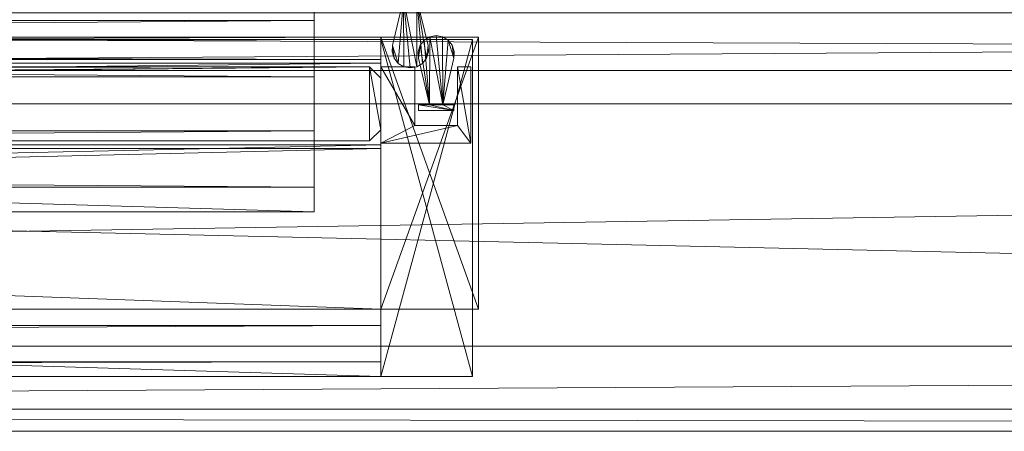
# Model space of a CAD drawing. Header units: inches. Extents: x 18783 to 19393, y 13900 to 14269.
# Tile 194 of 256: x 19262.86 to 19268.1, y 14178.25 to 14180.44. Entities that reach past the tile are written whole.
import ezdxf

# ---------------------------------------------------------------- set-up
doc = ezdxf.new("R2010")
doc.units = ezdxf.units.IN
doc.header["$LTSCALE"] = 96
doc.header["$MEASUREMENT"] = 0
for name, color, linetype, true_color in [('CET color Grey4', 7, 'Continuous', 0x0a0a0a), ('CET color Grey65', 7, 'Continuous', 0xa6a6a4), ('CET color Grey71', 7, 'Continuous', 0xb4b4b4), ('CET color Grey80', 7, 'Continuous', 0xcdcec9)]:
    doc.layers.add(name, color=color, linetype=linetype, true_color=true_color)
doc.layers.add('CET Default', color=7, linetype='Continuous')

# ---------------------------------------------------------------- blocks, each defined once
blk = doc.blocks.new('*C183')
at = {"layer": 'CET color Grey4', "linetype": 'Continuous', "lineweight": 0}
mesh = blk.add_polyface(dxfattribs=at)
corners = [(39.4882, 5.0847, 0.5906), (0.5118, 5.0847, 0.5906), (0.5118, 5.0847, 1.252), (39.4882, 5.0847, 1.252), (0.5118, 3.939, 0.5906), (0.5118, 3.939, 1.252), (39.4882, 3.939, 0.5906), (39.4882, 3.939, 1.252)]
mesh.append_faces([[corners[k] for k in face] for face in [(0, 2, 3, 0), (1, 5, 2, 1), (1, 6, 4, 1), (5, 3, 2, 5), (4, 7, 5, 4), (6, 3, 7, 6)]], dxfattribs={"vtx0": -1, "vtx3": -1})
mesh.append_faces([[corners[k] for k in face] for face in [(0, 1, 2, 0), (1, 4, 5, 1), (1, 0, 6, 1), (5, 7, 3, 5), (4, 6, 7, 4), (6, 0, 3, 6)]], dxfattribs={"vtx2": -1})
mesh = blk.add_polyface(dxfattribs=at)
corners = [(39.4882, 4.9547), (0.5118, 4.9547), (0.5118, 4.9547, 0.5906), (39.4882, 4.9547, 0.5906), (0.5118, 4.6555), (0.5118, 4.6555, 0.5906), (39.4882, 4.6555), (39.4882, 4.6555, 0.5906)]
mesh.append_faces([[corners[k] for k in face] for face in [(0, 2, 3, 0), (1, 5, 2, 1), (1, 6, 4, 1), (5, 3, 2, 5), (4, 7, 5, 4), (6, 3, 7, 6)]], dxfattribs={"vtx0": -1, "vtx3": -1})
mesh.append_faces([[corners[k] for k in face] for face in [(0, 1, 2, 0), (1, 4, 5, 1), (1, 0, 6, 1), (5, 7, 3, 5), (4, 6, 7, 4), (6, 0, 3, 6)]], dxfattribs={"vtx2": -1})
mesh = blk.add_polyface(dxfattribs=at)
corners = [(39.4882, 4.3681), (0.5118, 4.3681), (0.5118, 4.3681, 0.5906), (39.4882, 4.3681, 0.5906), (0.5118, 4.0689), (0.5118, 4.0689, 0.5906), (39.4882, 4.0689), (39.4882, 4.0689, 0.5906)]
mesh.append_faces([[corners[k] for k in face] for face in [(0, 2, 3, 0), (1, 5, 2, 1), (1, 6, 4, 1), (5, 3, 2, 5), (4, 7, 5, 4), (6, 3, 7, 6)]], dxfattribs={"vtx0": -1, "vtx3": -1})
mesh.append_faces([[corners[k] for k in face] for face in [(0, 1, 2, 0), (1, 4, 5, 1), (1, 0, 6, 1), (5, 7, 3, 5), (4, 6, 7, 4), (6, 0, 3, 6)]], dxfattribs={"vtx2": -1})
at = {"layer": 'CET color Grey65', "linetype": 'Continuous', "lineweight": 0}
mesh = blk.add_polyface(dxfattribs=at)
corners = [(39.8425, 4, 107), (39.8425, 4.5118, 107), (-39.8425, 4, 107), (-39.8425, 4.5118, 107), (39.8425, 4, 105.5709), (-39.8425, 4, 105.5709), (-39.8425, 4.0275, 105.5709), (-39.8425, 4.3346, 105.6575), (-39.8425, 6.1338, 105.6575), (-39.8425, 4.5118, 107.1142), (-39.8425, 5.7992, 107), (-39.8425, 5.7992, 107.1142), (-39.8425, 6.252, 105.5709), (-39.8425, 6.1338, 105.5709), (-39.8425, 6.252, 107), (39.8425, 4.0276, 105.5709), (39.8425, 6.252, 107), (39.8425, 5.7992, 107), (39.8425, 6.1339, 105.6575), (39.8425, 6.252, 105.5709), (39.8425, 6.1339, 105.5709), (39.8425, 5.7992, 107.1142), (39.8425, 4.5118, 107.1142), (39.8425, 4.3347, 105.6575)]
mesh.append_faces([[corners[k] for k in face] for face in [(9, 10, 8, 9), (18, 17, 22, 18)]], dxfattribs={"vtx0": -1, "vtx1": -1, "vtx2": -1, "vtx3": -1})
mesh.append_faces([[corners[k] for k in face] for face in [(6, 3, 7, 6), (23, 1, 15, 23)]], dxfattribs={"vtx0": -1, "vtx1": -1, "vtx3": -1})
mesh.append_faces([[corners[k] for k in face] for face in [(3, 8, 7, 3), (8, 14, 12, 8), (8, 10, 14, 8), (15, 1, 0, 15), (18, 22, 1, 18)]], dxfattribs={"vtx0": -1, "vtx2": -1, "vtx3": -1})
mesh.append_faces([[corners[k] for k in face] for face in [(8, 12, 13, 8), (2, 6, 5, 2)]], dxfattribs={"vtx0": -1, "vtx3": -1})
mesh.append_faces([[corners[k] for k in face] for face in [(0, 1, 2, 0), (4, 0, 5, 4), (4, 15, 0, 4), (20, 19, 18, 20), (15, 4, 6, 15), (23, 15, 7, 23), (18, 23, 8, 18), (20, 18, 13, 20), (19, 20, 12, 19), (16, 19, 14, 16), (17, 16, 10, 17), (21, 17, 11, 21), (22, 21, 9, 22), (1, 22, 3, 1)]], dxfattribs={"vtx1": -1})
mesh.append_faces([[corners[k] for k in face] for face in [(3, 9, 8, 3), (2, 3, 6, 2), (16, 17, 18, 16), (19, 16, 18, 19), (23, 18, 1, 23)]], dxfattribs={"vtx1": -1, "vtx2": -1})
mesh.append_faces([[corners[k] for k in face] for face in [(1, 3, 2, 1), (0, 2, 5, 0), (9, 11, 10, 9), (17, 21, 22, 17), (4, 5, 6, 4), (15, 6, 7, 15), (23, 7, 8, 23), (18, 8, 13, 18), (20, 13, 12, 20), (19, 12, 14, 19), (16, 14, 10, 16), (17, 10, 11, 17), (21, 11, 9, 21), (22, 9, 3, 22)]], dxfattribs={"vtx2": -1})
mesh = blk.add_polyface(dxfattribs=at)
corners = [(0.1575, 5.9606, 103.3228), (-0.3307, 5.9606, 103.3228), (-0.3307, 5.9606, 105.3307), (0.1575, 5.9606, 105.3307), (-0.3307, 4.1693, 103.3228), (-0.3307, 4.1693, 105.3307), (0.1575, 4.1693, 103.3228), (0.1575, 4.1693, 105.3307)]
mesh.append_faces([[corners[k] for k in face] for face in [(0, 2, 3, 0), (1, 5, 2, 1), (1, 6, 4, 1), (5, 3, 2, 5), (4, 7, 5, 4), (6, 3, 7, 6)]], dxfattribs={"vtx0": -1, "vtx3": -1})
mesh.append_faces([[corners[k] for k in face] for face in [(0, 1, 2, 0), (1, 4, 5, 1), (1, 0, 6, 1), (5, 7, 3, 5), (4, 6, 7, 4), (6, 0, 3, 6)]], dxfattribs={"vtx2": -1})
mesh = blk.add_polyface(dxfattribs=at)
corners = [(39.8425, 5.8819, 105.3307), (39.8425, 5.9606, 105.3307), (0.1575, 5.8819, 105.3307), (0.1575, 5.9606, 105.3307), (39.8425, 5.8819, 105.1299), (0.1575, 5.8819, 105.1299), (39.8425, 5.689, 105.1299), (0.1575, 5.689, 105.1299), (39.8425, 5.689, 105.0197), (0.1575, 5.689, 105.0197), (39.8425, 4.748, 105.0197), (0.1575, 4.748, 105.0197), (39.8425, 4.748, 103.3228), (0.1575, 4.748, 103.3228), (0.1575, 5.9606, 103.3228), (39.8425, 5.9606, 103.3228)]
mesh.append_faces([[corners[k] for k in face] for face in [(14, 5, 2, 14), (14, 7, 5, 14), (14, 9, 7, 14), (14, 11, 9, 14)]], dxfattribs={"vtx0": -1, "vtx2": -1, "vtx3": -1})
mesh.append_faces([[corners[k] for k in face] for face in [(14, 2, 3, 14)]], dxfattribs={"vtx0": -1, "vtx3": -1})
mesh.append_faces([[corners[k] for k in face] for face in [(0, 1, 2, 0), (4, 0, 5, 4), (6, 4, 7, 6), (8, 6, 9, 8), (10, 8, 11, 10), (12, 10, 13, 12), (1, 0, 15, 1), (15, 12, 14, 15), (1, 15, 3, 1)]], dxfattribs={"vtx1": -1})
mesh.append_faces([[corners[k] for k in face] for face in [(8, 10, 15, 8), (6, 8, 15, 6), (4, 6, 15, 4), (0, 4, 15, 0)]], dxfattribs={"vtx1": -1, "vtx2": -1})
mesh.append_faces([[corners[k] for k in face] for face in [(1, 3, 2, 1), (0, 2, 5, 0), (4, 5, 7, 4), (6, 7, 9, 6), (8, 9, 11, 8), (10, 11, 13, 10), (14, 13, 11, 14), (10, 12, 15, 10), (12, 13, 14, 12), (15, 14, 3, 15)]], dxfattribs={"vtx2": -1})
mesh = blk.add_polyface(dxfattribs=at)
corners = [(0.1575, 5.6024, 1.252), (-0.3622, 5.6024, 1.252), (-0.3622, 5.6024, 4.752), (0.1575, 5.6024, 4.752), (-0.3622, 4.1575, 1.252), (-0.3622, 4.1575, 4.752), (0.1575, 4.1575, 1.252), (0.1575, 4.1575, 4.752)]
mesh.append_faces([[corners[k] for k in face] for face in [(0, 2, 3, 0), (1, 5, 2, 1), (1, 6, 4, 1), (5, 3, 2, 5), (4, 7, 5, 4), (6, 3, 7, 6)]], dxfattribs={"vtx0": -1, "vtx3": -1})
mesh.append_faces([[corners[k] for k in face] for face in [(0, 1, 2, 0), (1, 4, 5, 1), (1, 0, 6, 1), (5, 7, 3, 5), (4, 6, 7, 4), (6, 0, 3, 6)]], dxfattribs={"vtx2": -1})
mesh = blk.add_polyface(dxfattribs=at)
corners = [(39.8425, 5.6024, 4.752), (39.8425, 5.6024, 1.252), (0.1575, 5.6024, 4.752), (0.1575, 5.6024, 1.252), (39.8425, 4.7284, 4.752), (0.1575, 4.7284, 4.752), (39.8425, 4.7284, 3.6496), (0.1575, 4.7284, 3.6496), (39.8425, 4.2953, 3.6496), (0.1575, 4.2953, 3.6496), (39.8425, 4.2953, 4.752), (0.1575, 4.2953, 4.752), (39.8425, 4.1575, 4.752), (0.1575, 4.1575, 4.752), (0.1575, 4.1575, 1.252), (39.8425, 4.1575, 1.252)]
mesh.append_faces([[corners[k] for k in face] for face in [(5, 3, 7, 5), (6, 1, 4, 6)]], dxfattribs={"vtx0": -1, "vtx1": -1, "vtx3": -1})
mesh.append_faces([[corners[k] for k in face] for face in [(9, 14, 13, 9), (9, 3, 14, 9), (1, 6, 8, 1)]], dxfattribs={"vtx0": -1, "vtx2": -1, "vtx3": -1})
mesh.append_faces([[corners[k] for k in face] for face in [(9, 13, 11, 9)]], dxfattribs={"vtx0": -1, "vtx3": -1})
mesh.append_faces([[corners[k] for k in face] for face in [(0, 1, 2, 0), (4, 0, 5, 4), (6, 4, 7, 6), (8, 6, 9, 8), (10, 8, 11, 10), (12, 10, 13, 12), (10, 12, 8, 10), (15, 12, 14, 15), (1, 15, 3, 1)]], dxfattribs={"vtx1": -1})
mesh.append_faces([[corners[k] for k in face] for face in [(9, 7, 3, 9), (15, 1, 8, 15), (12, 15, 8, 12)]], dxfattribs={"vtx1": -1, "vtx2": -1})
mesh.append_faces([[corners[k] for k in face] for face in [(1, 3, 2, 1), (0, 2, 5, 0), (4, 5, 7, 4), (6, 7, 9, 6), (8, 9, 11, 8), (10, 11, 13, 10), (5, 2, 3, 5), (1, 0, 4, 1), (12, 13, 14, 12), (15, 14, 3, 15)]], dxfattribs={"vtx2": -1})
mesh = blk.add_polyface(dxfattribs=at)
corners = [(-0.0236, 4.626, 103.3701), (-0.252, 4.626, 103.3701), (-0.0236, 4.626, 4.752), (-0.252, 4.626, 4.752), (-0.0236, 4.315, 103.3701), (-0.0236, 4.315, 4.752), (0.1575, 4.315, 103.3701), (0.1575, 4.315, 4.752), (0.1575, 4.7205, 103.3701), (0.1575, 4.7205, 4.752), (-0.3228, 4.7205, 103.3701), (-0.3228, 4.7205, 4.752), (-0.3228, 4.315, 103.3701), (-0.3228, 4.315, 4.752), (-0.252, 4.315, 4.752), (-0.252, 4.315, 103.3701)]
mesh.append_faces([[corners[k] for k in face] for face in [(2, 9, 7, 2), (3, 11, 9, 3), (10, 15, 1, 10), (8, 1, 0, 8)]], dxfattribs={"vtx0": -1, "vtx2": -1, "vtx3": -1})
mesh.append_faces([[corners[k] for k in face] for face in [(6, 0, 4, 6)]], dxfattribs={"vtx0": -1, "vtx3": -1})
mesh.append_faces([[corners[k] for k in face] for face in [(0, 1, 2, 0), (4, 0, 5, 4), (6, 4, 7, 6), (8, 6, 9, 8), (10, 8, 11, 10), (12, 10, 13, 12), (5, 2, 7, 5), (15, 12, 14, 15), (1, 15, 3, 1)]], dxfattribs={"vtx1": -1})
mesh.append_faces([[corners[k] for k in face] for face in [(2, 3, 9, 2), (3, 14, 11, 3), (8, 10, 1, 8), (6, 8, 0, 6)]], dxfattribs={"vtx1": -1, "vtx2": -1})
mesh.append_faces([[corners[k] for k in face] for face in [(1, 3, 2, 1), (0, 2, 5, 0), (4, 5, 7, 4), (6, 7, 9, 6), (8, 9, 11, 8), (10, 11, 13, 10), (14, 13, 11, 14), (10, 12, 15, 10), (12, 13, 14, 12), (15, 14, 3, 15)]], dxfattribs={"vtx2": -1})
mesh = blk.add_polyface(dxfattribs=at)
corners = [(39.8425, 4.1693, 105.0197), (39.8425, 4.2756, 105.0197), (0.1575, 4.1693, 105.0197), (0.1575, 4.2756, 105.0197), (39.8425, 4.1693, 103.3228), (0.1575, 4.1693, 103.3228), (0.1575, 4.2756, 103.3228), (39.8425, 4.2756, 103.3228)]
mesh.append_faces([[corners[k] for k in face] for face in [(5, 3, 6, 5)]], dxfattribs={"vtx0": -1, "vtx3": -1})
mesh.append_faces([[corners[k] for k in face] for face in [(0, 1, 2, 0), (4, 0, 5, 4), (7, 1, 4, 7), (7, 4, 6, 7), (1, 7, 3, 1)]], dxfattribs={"vtx1": -1})
mesh.append_faces([[corners[k] for k in face] for face in [(1, 3, 2, 1), (0, 2, 5, 0), (5, 2, 3, 5), (1, 0, 4, 1), (4, 5, 6, 4), (7, 6, 3, 7)]], dxfattribs={"vtx2": -1})
at = {"layer": 'CET color Grey71', "linetype": 'Continuous', "lineweight": 0}
mesh = blk.add_polyface(dxfattribs=at)
corners = [(39.8425, 4.6496, 105.0669), (39.8425, 4.374, 105.0669), (39.8425, 4.6496, 3.6575), (39.8425, 4.374, 3.6575), (39.7835, 4.7087, 105.0669), (39.7835, 4.7087, 3.6575), (0.2165, 4.7087, 105.0669), (0.2165, 4.7087, 3.6575), (0.1575, 4.6496, 105.0669), (0.1575, 4.6496, 3.6575), (0.1575, 4.374, 105.0669), (0.1575, 4.374, 3.6575), (0.2165, 4.315, 105.0669), (0.2165, 4.315, 3.6575), (39.7835, 4.315, 3.6575), (39.7835, 4.315, 105.0669)]
mesh.append_faces([[corners[k] for k in face] for face in [(13, 2, 3, 13), (13, 5, 2, 13), (13, 7, 5, 13), (13, 9, 7, 13)]], dxfattribs={"vtx0": -1, "vtx2": -1, "vtx3": -1})
mesh.append_faces([[corners[k] for k in face] for face in [(13, 3, 14, 13)]], dxfattribs={"vtx0": -1, "vtx3": -1})
mesh.append_faces([[corners[k] for k in face] for face in [(0, 1, 2, 0), (4, 0, 5, 4), (6, 4, 7, 6), (8, 6, 9, 8), (10, 8, 11, 10), (12, 10, 13, 12), (15, 1, 12, 15), (15, 12, 14, 15), (1, 15, 3, 1)]], dxfattribs={"vtx1": -1})
mesh.append_faces([[corners[k] for k in face] for face in [(6, 8, 12, 6), (4, 6, 12, 4), (0, 4, 12, 0), (1, 0, 12, 1)]], dxfattribs={"vtx1": -1, "vtx2": -1})
mesh.append_faces([[corners[k] for k in face] for face in [(1, 3, 2, 1), (0, 2, 5, 0), (4, 5, 7, 4), (6, 7, 9, 6), (8, 9, 11, 8), (10, 11, 13, 10), (13, 11, 9, 13), (8, 10, 12, 8), (12, 13, 14, 12), (15, 14, 3, 15)]], dxfattribs={"vtx2": -1})
at = {"layer": 'CET color Grey80', "linetype": 'Continuous', "lineweight": 0}
mesh = blk.add_polyface(dxfattribs=at)
corners = [(-0.2341, 4.2329, 4.752), (-0.2323, 4.2677, 4.752), (-0.2236, 4.1997, 4.752), (-0.202, 4.1723, 4.752), (-0.1732, 4.5157, 4.752), (-0.1721, 4.1543, 4.752), (-0.1378, 4.1481, 4.752), (-0.1035, 4.1543, 4.752), (-0.1024, 4.5157, 4.752), (-0.2323, 4.5472, 4.752), (-0.2323, 4.5157, 4.752), (-0.0433, 4.5157, 4.752), (-0.0433, 4.5472, 4.752), (-0.0414, 4.2329, 4.752), (-0.052, 4.1997, 4.752), (-0.0433, 4.2677, 4.752), (-0.0736, 4.1723, 4.752), (-0.1024, 4.5157, 103.3701), (-0.1035, 4.1543, 103.3701), (-0.0736, 4.1723, 103.3701), (-0.052, 4.1997, 103.3701), (-0.0433, 4.2677, 103.3701), (-0.0414, 4.2329, 103.3701), (-0.2323, 4.5472, 103.3701), (-0.0433, 4.5157, 103.3701), (-0.0433, 4.5472, 103.3701), (-0.2323, 4.5157, 103.3701), (-0.1732, 4.5157, 103.3701), (-0.1378, 4.1481, 103.3701), (-0.1721, 4.1543, 103.3701), (-0.202, 4.1723, 103.3701), (-0.2323, 4.2677, 103.3701), (-0.2236, 4.1997, 103.3701), (-0.2341, 4.2329, 103.3701)]
mesh.append_faces([[corners[k] for k in face] for face in [(13, 14, 15, 13), (21, 20, 22, 21)]])
mesh.append_faces([[corners[k] for k in face] for face in [(4, 8, 7, 4), (4, 9, 8, 4), (17, 23, 27, 17), (18, 17, 27, 18)]], dxfattribs={"vtx0": -1, "vtx1": -1, "vtx2": -1, "vtx3": -1})
mesh.append_faces([[corners[k] for k in face] for face in [(4, 5, 3, 4), (4, 6, 5, 4), (4, 7, 6, 4), (17, 18, 19, 17), (17, 19, 20, 17), (23, 17, 24, 23)]], dxfattribs={"vtx0": -1, "vtx2": -1, "vtx3": -1})
mesh.append_faces([[corners[k] for k in face] for face in [(11, 9, 12, 11), (14, 8, 15, 14), (30, 27, 31, 30), (32, 31, 33, 32)]], dxfattribs={"vtx0": -1, "vtx3": -1})
mesh.append_faces([[corners[k] for k in face] for face in [(0, 1, 2, 0), (1, 4, 3, 1), (21, 17, 20, 21), (25, 23, 24, 25), (23, 25, 9, 23), (26, 23, 10, 26), (27, 26, 4, 27), (31, 27, 1, 31), (33, 31, 0, 33), (32, 33, 2, 32), (30, 32, 3, 30), (29, 30, 5, 29), (28, 29, 6, 28), (18, 28, 7, 18), (19, 18, 16, 19), (20, 19, 14, 20), (22, 20, 13, 22), (21, 22, 15, 21), (17, 21, 8, 17), (24, 17, 11, 24), (25, 24, 12, 25)]], dxfattribs={"vtx1": -1})
mesh.append_faces([[corners[k] for k in face] for face in [(11, 8, 9, 11), (14, 16, 8, 14), (16, 7, 8, 16), (28, 18, 27, 28), (29, 28, 27, 29), (30, 29, 27, 30)]], dxfattribs={"vtx1": -1, "vtx2": -1})
mesh.append_faces([[corners[k] for k in face] for face in [(1, 3, 2, 1), (4, 10, 9, 4), (23, 26, 27, 23), (32, 30, 31, 32), (25, 12, 9, 25), (23, 9, 10, 23), (26, 10, 4, 26), (27, 4, 1, 27), (31, 1, 0, 31), (33, 0, 2, 33), (32, 2, 3, 32), (30, 3, 5, 30), (29, 5, 6, 29), (28, 6, 7, 28), (18, 7, 16, 18), (19, 16, 14, 19), (20, 14, 13, 20), (22, 13, 15, 22), (21, 15, 8, 21), (17, 8, 11, 17), (24, 11, 12, 24)]], dxfattribs={"vtx2": -1})
mesh = blk.add_polyface(dxfattribs=at)
corners = [(0.0963, 4.2356, 1.252), (0.0945, 4.2008, 1.252), (0.0858, 4.2688, 1.252), (0.0642, 4.2962, 1.252), (0.0354, 3.9527, 1.252), (0.0343, 4.3142, 1.252), (0, 4.3204, 1.252), (-0.0343, 4.3142, 1.252), (-0.0354, 3.9527, 1.252), (0.0945, 3.9213, 1.252), (0.0945, 3.9527, 1.252), (-0.0945, 3.9527, 1.252), (-0.0945, 3.9213, 1.252), (-0.0963, 4.2356, 1.252), (-0.0858, 4.2688, 1.252), (-0.0945, 4.2008, 1.252), (-0.0642, 4.2962, 1.252), (-0.0354, 3.9527, 105.3071), (-0.0343, 4.3142, 105.3071), (-0.0642, 4.2962, 105.3071), (-0.0858, 4.2688, 105.3071), (-0.0945, 4.2008, 105.3071), (-0.0963, 4.2356, 105.3071), (0.0945, 3.9213, 105.3071), (-0.0945, 3.9527, 105.3071), (-0.0945, 3.9213, 105.3071), (0.0945, 3.9527, 105.3071), (0.0354, 3.9527, 105.3071), (0, 4.3204, 105.3071), (0.0343, 4.3142, 105.3071), (0.0642, 4.2962, 105.3071), (0.0945, 4.2008, 105.3071), (0.0858, 4.2688, 105.3071), (0.0963, 4.2356, 105.3071)]
mesh.append_faces([[corners[k] for k in face] for face in [(13, 14, 15, 13), (21, 20, 22, 21)]])
mesh.append_faces([[corners[k] for k in face] for face in [(4, 8, 7, 4), (4, 9, 8, 4), (17, 23, 27, 17), (18, 17, 27, 18)]], dxfattribs={"vtx0": -1, "vtx1": -1, "vtx2": -1, "vtx3": -1})
mesh.append_faces([[corners[k] for k in face] for face in [(4, 5, 3, 4), (4, 6, 5, 4), (4, 7, 6, 4), (17, 18, 19, 17), (17, 19, 20, 17), (23, 17, 24, 23)]], dxfattribs={"vtx0": -1, "vtx2": -1, "vtx3": -1})
mesh.append_faces([[corners[k] for k in face] for face in [(11, 9, 12, 11), (14, 8, 15, 14), (30, 27, 31, 30), (32, 31, 33, 32)]], dxfattribs={"vtx0": -1, "vtx3": -1})
mesh.append_faces([[corners[k] for k in face] for face in [(0, 1, 2, 0), (1, 4, 3, 1), (21, 17, 20, 21), (25, 23, 24, 25), (23, 25, 9, 23), (26, 23, 10, 26), (27, 26, 4, 27), (31, 27, 1, 31), (33, 31, 0, 33), (32, 33, 2, 32), (30, 32, 3, 30), (29, 30, 5, 29), (28, 29, 6, 28), (18, 28, 7, 18), (19, 18, 16, 19), (20, 19, 14, 20), (22, 20, 13, 22), (21, 22, 15, 21), (17, 21, 8, 17), (24, 17, 11, 24), (25, 24, 12, 25)]], dxfattribs={"vtx1": -1})
mesh.append_faces([[corners[k] for k in face] for face in [(11, 8, 9, 11), (14, 16, 8, 14), (16, 7, 8, 16), (28, 18, 27, 28), (29, 28, 27, 29), (30, 29, 27, 30)]], dxfattribs={"vtx1": -1, "vtx2": -1})
mesh.append_faces([[corners[k] for k in face] for face in [(1, 3, 2, 1), (4, 10, 9, 4), (23, 26, 27, 23), (32, 30, 31, 32), (25, 12, 9, 25), (23, 9, 10, 23), (26, 10, 4, 26), (27, 4, 1, 27), (31, 1, 0, 31), (33, 0, 2, 33), (32, 2, 3, 32), (30, 3, 5, 30), (29, 5, 6, 29), (28, 6, 7, 28), (18, 7, 16, 18), (19, 16, 14, 19), (20, 14, 13, 20), (22, 13, 15, 22), (21, 15, 8, 21), (17, 8, 11, 17), (24, 11, 12, 24)]], dxfattribs={"vtx2": -1})
blk = doc.blocks.new('*C178')
at = {"layer": 'CET Default', "linetype": 'Continuous', "lineweight": 0, "rotation": 180.0000050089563}
blk.add_blockref('*C183', (54.4046, 291.7789), dxfattribs=at)

msp = doc.modelspace()

# ---------------------------------------------------------------- block references
at = {"layer": 'CET Default', "linetype": 'Continuous', "lineweight": 0}
msp.add_blockref('*C178', (19210.5355, 13892.7248), dxfattribs=at)

doc.saveas('drawing.dxf')
